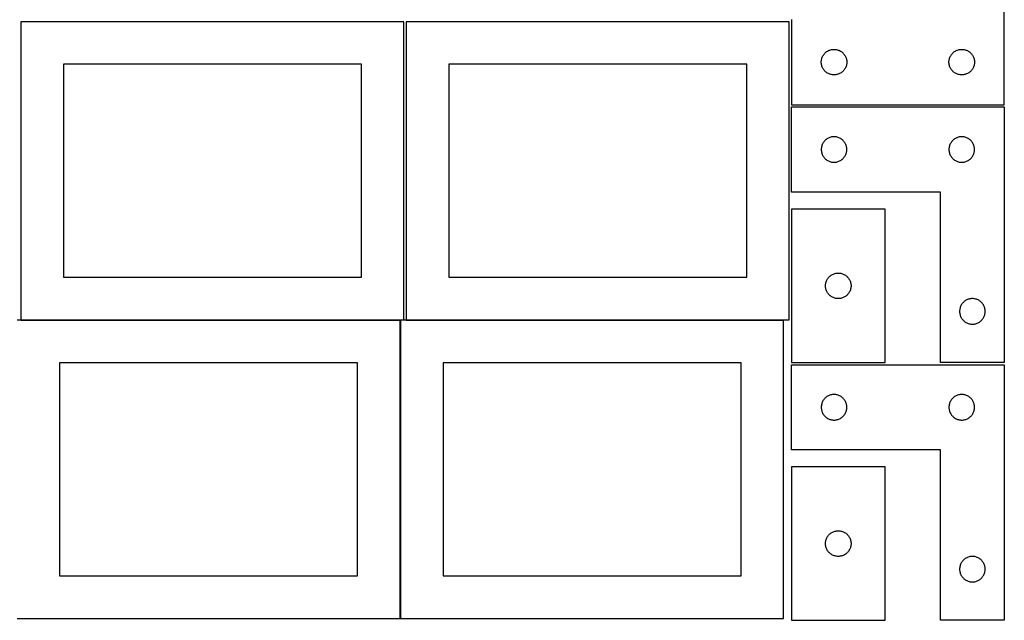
# Model space of a CAD drawing. Header units: millimetres. Extents: x 7 to 1243, y 7 to 2493.
# Tile 2 of 23: x 549 to 1243, y 7 to 429. Entities that reach past the tile are written whole.
import ezdxf

# ---------------------------------------------------------------- set-up
doc = ezdxf.new("R2010")
doc.units = ezdxf.units.MM
doc.layers.add('COMMON', color=5, linetype='CONTINUOUS', true_color=0x0000ff)
doc.layers.add('CUT', color=7, linetype='CONTINUOUS', true_color=0x000000)

msp = doc.modelspace()

# ---------------------------------------------------------------- linework, layer by layer
at = {"layer": 'COMMON'}
for p, q in [((549.562864, 217.941932), (816.920935, 217.941932)), ((817.020935, 217.841932), (817.020935, 7.841932)), ((821.083738, 217.941932), (1087.120936, 217.941932))]:
    msp.add_line(p, q, dxfattribs=at)
at = {"layer": 'CUT'}
for p, q in [((1242.604737, 369.56293), (1242.604737, 549.56293)), ((819.562864, 428.041933), (549.562864, 428.041933)), ((549.562864, 428.041933), (549.562864, 218.041933)), ((819.562864, 218.041933), (819.562864, 428.041933)), ((1091.083738, 428.041933), (821.083738, 428.041933)), ((821.083738, 428.041933), (821.083738, 218.041933)), ((1091.083738, 218.041933), (1091.083738, 428.041933)), ((1092.604737, 429.56293), (1092.604737, 369.56293)), ((1113.911405, 401.892302), (1114.082366, 402.455886)), ((1114.082366, 402.455886), (1114.289821, 403.007081)), ((1114.289821, 403.007081), (1114.532882, 403.543529)), ((1114.532882, 403.543529), (1114.810508, 404.06293)), ((1114.810508, 404.06293), (1115.12151, 404.563063)), ((1115.12151, 404.563063), (1115.464557, 405.041783)), ((1115.464557, 405.041783), (1115.838179, 405.497043)), ((1115.838179, 405.497043), (1116.240776, 405.926891)), ((1116.240776, 405.926891), (1116.670625, 406.329489)), ((1116.670625, 406.329489), (1117.125884, 406.70311)), ((1117.125884, 406.70311), (1117.604605, 407.046157)), ((1117.604605, 407.046157), (1118.104737, 407.357159)), ((1118.104737, 407.357159), (1118.624139, 407.634785)), ((1118.624139, 407.634785), (1119.160586, 407.877846)), ((1119.160586, 407.877846), (1119.711782, 408.085302)), ((1119.711782, 408.085302), (1120.275366, 408.256263)), ((1120.275366, 408.256263), (1120.848924, 408.389998)), ((1120.848924, 408.389998), (1121.430001, 408.485934)), ((1121.430001, 408.485934), (1122.016109, 408.543661)), ((1122.016109, 408.543661), (1122.604737, 408.56293)), ((1122.604737, 408.56293), (1123.193365, 408.543661)), ((1123.193365, 408.543661), (1123.779473, 408.485934)), ((1123.779473, 408.485934), (1124.36055, 408.389998)), ((1124.36055, 408.389998), (1124.934108, 408.256263)), ((1124.934108, 408.256263), (1125.497692, 408.085302)), ((1125.497692, 408.085302), (1126.048888, 407.877846)), ((1126.048888, 407.877846), (1126.585335, 407.634785)), ((1126.585335, 407.634785), (1127.104737, 407.357159)), ((1127.104737, 407.357159), (1127.604869, 407.046157)), ((1127.604869, 407.046157), (1128.08359, 406.70311)), ((1128.08359, 406.70311), (1128.538849, 406.329489)), ((1128.538849, 406.329489), (1128.968698, 405.926891)), ((1128.968698, 405.926891), (1129.371295, 405.497043)), ((1129.371295, 405.497043), (1129.744917, 405.041783)), ((1129.744917, 405.041783), (1130.087963, 404.563063)), ((1130.087963, 404.563063), (1130.398966, 404.06293)), ((1130.398966, 404.06293), (1130.676592, 403.543529)), ((1130.676592, 403.543529), (1130.919653, 403.007081)), ((1130.919653, 403.007081), (1131.127108, 402.455886)), ((1131.127108, 402.455886), (1131.298069, 401.892302)), ((1203.911405, 401.892302), (1204.082366, 402.455886)), ((1204.082366, 402.455886), (1204.289821, 403.007081)), ((1204.289821, 403.007081), (1204.532882, 403.543529)), ((1204.532882, 403.543529), (1204.810508, 404.06293)), ((1204.810508, 404.06293), (1205.12151, 404.563063)), ((1205.12151, 404.563063), (1205.464557, 405.041783)), ((1205.464557, 405.041783), (1205.838179, 405.497043)), ((1205.838179, 405.497043), (1206.240776, 405.926891)), ((1206.240776, 405.926891), (1206.670625, 406.329489)), ((1206.670625, 406.329489), (1207.125884, 406.70311)), ((1207.125884, 406.70311), (1207.604605, 407.046157)), ((1207.604605, 407.046157), (1208.104737, 407.357159)), ((1208.104737, 407.357159), (1208.624139, 407.634785)), ((1208.624139, 407.634785), (1209.160586, 407.877846)), ((1209.160586, 407.877846), (1209.711782, 408.085302)), ((1209.711782, 408.085302), (1210.275366, 408.256263)), ((1210.275366, 408.256263), (1210.848924, 408.389998)), ((1210.848924, 408.389998), (1211.430001, 408.485934)), ((1211.430001, 408.485934), (1212.016109, 408.543661)), ((1212.016109, 408.543661), (1212.604737, 408.56293)), ((1212.604737, 408.56293), (1213.193365, 408.543661)), ((1213.193365, 408.543661), (1213.779473, 408.485934)), ((1213.779473, 408.485934), (1214.36055, 408.389998)), ((1214.36055, 408.389998), (1214.934108, 408.256263)), ((1214.934108, 408.256263), (1215.497692, 408.085302)), ((1215.497692, 408.085302), (1216.048888, 407.877846)), ((1216.048888, 407.877846), (1216.585335, 407.634785)), ((1216.585335, 407.634785), (1217.104737, 407.357159)), ((1217.104737, 407.357159), (1217.604869, 407.046157)), ((1217.604869, 407.046157), (1218.08359, 406.70311)), ((1218.08359, 406.70311), (1218.538849, 406.329489)), ((1218.538849, 406.329489), (1218.968698, 405.926891)), ((1218.968698, 405.926891), (1219.371295, 405.497043)), ((1219.371295, 405.497043), (1219.744917, 405.041783)), ((1219.744917, 405.041783), (1220.087963, 404.563063)), ((1220.087963, 404.563063), (1220.398966, 404.06293)), ((1220.398966, 404.06293), (1220.676592, 403.543529)), ((1220.676592, 403.543529), (1220.919653, 403.007081)), ((1220.919653, 403.007081), (1221.127108, 402.455886)), ((1221.127108, 402.455886), (1221.298069, 401.892302)), ((789.562864, 398.041933), (579.562864, 398.041933)), ((579.562864, 398.041933), (579.562864, 248.041933)), ((789.562864, 248.041933), (789.562864, 398.041933)), ((1061.083738, 398.041933), (851.083738, 398.041933)), ((851.083738, 398.041933), (851.083738, 248.041933)), ((1061.083738, 248.041933), (1061.083738, 398.041933)), ((1113.604737, 399.56293), (1113.624007, 400.151559)), ((1113.624007, 398.974302), (1113.604737, 399.56293)), ((1113.624007, 400.151559), (1113.681733, 400.737666)), ((1113.681733, 398.388195), (1113.624007, 398.974302)), ((1113.681733, 400.737666), (1113.777669, 401.318743)), ((1113.777669, 397.807118), (1113.681733, 398.388195)), ((1113.777669, 401.318743), (1113.911405, 401.892302)), ((1113.911405, 397.233559), (1113.777669, 397.807118)), ((1114.082366, 396.669975), (1113.911405, 397.233559)), ((1114.289821, 396.11878), (1114.082366, 396.669975)), ((1114.532882, 395.582332), (1114.289821, 396.11878)), ((1114.810508, 395.06293), (1114.532882, 395.582332)), ((1130.676592, 395.582332), (1130.398966, 395.06293)), ((1130.919653, 396.11878), (1130.676592, 395.582332)), ((1131.127108, 396.669975), (1130.919653, 396.11878)), ((1131.298069, 397.233559), (1131.127108, 396.669975)), ((1131.298069, 401.892302), (1131.431804, 401.318743)), ((1131.431804, 397.807118), (1131.298069, 397.233559)), ((1131.431804, 401.318743), (1131.527741, 400.737666)), ((1131.527741, 398.388195), (1131.431804, 397.807118)), ((1131.527741, 400.737666), (1131.585467, 400.151559)), ((1131.585467, 398.974302), (1131.527741, 398.388195)), ((1131.585467, 400.151559), (1131.604737, 399.56293)), ((1131.604737, 399.56293), (1131.585467, 398.974302)), ((1203.604737, 399.56293), (1203.624007, 400.151559)), ((1203.624007, 398.974302), (1203.604737, 399.56293)), ((1203.624007, 400.151559), (1203.681733, 400.737666)), ((1203.681733, 398.388195), (1203.624007, 398.974302)), ((1203.681733, 400.737666), (1203.777669, 401.318743)), ((1203.777669, 397.807118), (1203.681733, 398.388195)), ((1203.777669, 401.318743), (1203.911405, 401.892302)), ((1203.911405, 397.233559), (1203.777669, 397.807118)), ((1204.082366, 396.669975), (1203.911405, 397.233559)), ((1204.289821, 396.11878), (1204.082366, 396.669975)), ((1204.532882, 395.582332), (1204.289821, 396.11878)), ((1204.810508, 395.06293), (1204.532882, 395.582332)), ((1220.676592, 395.582332), (1220.398966, 395.06293)), ((1220.919653, 396.11878), (1220.676592, 395.582332)), ((1221.127108, 396.669975), (1220.919653, 396.11878)), ((1221.298069, 397.233559), (1221.127108, 396.669975)), ((1221.298069, 401.892302), (1221.431804, 401.318743)), ((1221.431804, 397.807118), (1221.298069, 397.233559)), ((1221.431804, 401.318743), (1221.527741, 400.737666)), ((1221.527741, 398.388195), (1221.431804, 397.807118)), ((1221.527741, 400.737666), (1221.585467, 400.151559)), ((1221.585467, 398.974302), (1221.527741, 398.388195)), ((1221.585467, 400.151559), (1221.604737, 399.56293)), ((1221.604737, 399.56293), (1221.585467, 398.974302)), ((1115.12151, 394.562798), (1114.810508, 395.06293)), ((1115.464557, 394.084078), (1115.12151, 394.562798)), ((1115.838179, 393.628818), (1115.464557, 394.084078)), ((1116.240776, 393.198969), (1115.838179, 393.628818)), ((1116.670625, 392.796372), (1116.240776, 393.198969)), ((1117.125884, 392.42275), (1116.670625, 392.796372)), ((1117.604605, 392.079704), (1117.125884, 392.42275)), ((1118.104737, 391.768702), (1117.604605, 392.079704)), ((1118.624139, 391.491076), (1118.104737, 391.768702)), ((1119.160586, 391.248015), (1118.624139, 391.491076)), ((1119.711782, 391.040559), (1119.160586, 391.248015)), ((1120.275366, 390.869598), (1119.711782, 391.040559)), ((1120.848924, 390.735863), (1120.275366, 390.869598)), ((1121.430001, 390.639927), (1120.848924, 390.735863)), ((1122.016109, 390.5822), (1121.430001, 390.639927)), ((1122.604737, 390.56293), (1122.016109, 390.5822)), ((1123.193365, 390.5822), (1122.604737, 390.56293)), ((1123.779473, 390.639927), (1123.193365, 390.5822)), ((1124.36055, 390.735863), (1123.779473, 390.639927)), ((1124.934108, 390.869598), (1124.36055, 390.735863)), ((1125.497692, 391.040559), (1124.934108, 390.869598)), ((1126.048888, 391.248015), (1125.497692, 391.040559)), ((1126.585335, 391.491076), (1126.048888, 391.248015)), ((1127.104737, 391.768702), (1126.585335, 391.491076)), ((1127.604869, 392.079704), (1127.104737, 391.768702)), ((1128.08359, 392.42275), (1127.604869, 392.079704)), ((1128.538849, 392.796372), (1128.08359, 392.42275)), ((1128.968698, 393.198969), (1128.538849, 392.796372)), ((1129.371295, 393.628818), (1128.968698, 393.198969)), ((1129.744917, 394.084078), (1129.371295, 393.628818)), ((1130.087963, 394.562798), (1129.744917, 394.084078)), ((1130.398966, 395.06293), (1130.087963, 394.562798)), ((1205.12151, 394.562798), (1204.810508, 395.06293)), ((1205.464557, 394.084078), (1205.12151, 394.562798)), ((1205.838179, 393.628818), (1205.464557, 394.084078)), ((1206.240776, 393.198969), (1205.838179, 393.628818)), ((1206.670625, 392.796372), (1206.240776, 393.198969)), ((1207.125884, 392.42275), (1206.670625, 392.796372)), ((1207.604605, 392.079704), (1207.125884, 392.42275)), ((1208.104737, 391.768702), (1207.604605, 392.079704)), ((1208.624139, 391.491076), (1208.104737, 391.768702)), ((1209.160586, 391.248015), (1208.624139, 391.491076)), ((1209.711782, 391.040559), (1209.160586, 391.248015)), ((1210.275366, 390.869598), (1209.711782, 391.040559)), ((1210.848924, 390.735863), (1210.275366, 390.869598)), ((1211.430001, 390.639927), (1210.848924, 390.735863)), ((1212.016109, 390.5822), (1211.430001, 390.639927)), ((1212.604737, 390.56293), (1212.016109, 390.5822)), ((1213.193365, 390.5822), (1212.604737, 390.56293)), ((1213.779473, 390.639927), (1213.193365, 390.5822)), ((1214.36055, 390.735863), (1213.779473, 390.639927)), ((1214.934108, 390.869598), (1214.36055, 390.735863)), ((1215.497692, 391.040559), (1214.934108, 390.869598)), ((1216.048888, 391.248015), (1215.497692, 391.040559)), ((1216.585335, 391.491076), (1216.048888, 391.248015)), ((1217.104737, 391.768702), (1216.585335, 391.491076)), ((1217.604869, 392.079704), (1217.104737, 391.768702)), ((1218.08359, 392.42275), (1217.604869, 392.079704)), ((1218.538849, 392.796372), (1218.08359, 392.42275)), ((1218.968698, 393.198969), (1218.538849, 392.796372)), ((1219.371295, 393.628818), (1218.968698, 393.198969)), ((1219.744917, 394.084078), (1219.371295, 393.628818)), ((1220.087963, 394.562798), (1219.744917, 394.084078)), ((1220.398966, 395.06293), (1220.087963, 394.562798)), ((1092.604731, 308.041939), (1092.604731, 368.041939)), ((1092.604731, 368.041939), (1242.604731, 368.041939)), ((1092.604737, 369.56293), (1242.604737, 369.56293)), ((1242.604731, 368.041939), (1242.604731, 188.041939)), ((1121.429996, 346.964943), (1120.848918, 346.869007)), ((1122.016103, 347.022669), (1121.429996, 346.964943)), ((1122.604731, 347.041939), (1122.016103, 347.022669)), ((1123.19336, 347.022669), (1122.604731, 347.041939)), ((1123.779467, 346.964943), (1123.19336, 347.022669)), ((1124.360544, 346.869007), (1123.779467, 346.964943)), ((1211.429996, 346.964943), (1210.848918, 346.869007)), ((1212.016103, 347.022669), (1211.429996, 346.964943)), ((1212.604731, 347.041939), (1212.016103, 347.022669)), ((1213.19336, 347.022669), (1212.604731, 347.041939)), ((1213.779467, 346.964943), (1213.19336, 347.022669)), ((1214.360544, 346.869007), (1213.779467, 346.964943)), ((1113.911399, 340.371311), (1113.777664, 339.797752)), ((1114.08236, 340.934894), (1113.911399, 340.371311)), ((1114.289816, 341.48609), (1114.08236, 340.934894)), ((1114.532877, 342.022537), (1114.289816, 341.48609)), ((1114.810503, 342.541939), (1114.532877, 342.022537)), ((1115.121505, 343.042071), (1114.810503, 342.541939)), ((1115.464551, 343.520792), (1115.121505, 343.042071)), ((1115.838173, 343.976052), (1115.464551, 343.520792)), ((1116.24077, 344.4059), (1115.838173, 343.976052)), ((1116.670619, 344.808497), (1116.24077, 344.4059)), ((1117.125879, 345.182119), (1116.670619, 344.808497)), ((1117.604599, 345.525166), (1117.125879, 345.182119)), ((1118.104731, 345.836168), (1117.604599, 345.525166)), ((1118.624133, 346.113794), (1118.104731, 345.836168)), ((1119.16058, 346.356855), (1118.624133, 346.113794)), ((1119.711776, 346.56431), (1119.16058, 346.356855)), ((1120.27536, 346.735272), (1119.711776, 346.56431)), ((1120.848918, 346.869007), (1120.27536, 346.735272)), ((1124.934103, 346.735272), (1124.360544, 346.869007)), ((1125.497687, 346.56431), (1124.934103, 346.735272)), ((1126.048882, 346.356855), (1125.497687, 346.56431)), ((1126.58533, 346.113794), (1126.048882, 346.356855)), ((1127.104731, 345.836168), (1126.58533, 346.113794)), ((1127.604863, 345.525166), (1127.104731, 345.836168)), ((1128.083584, 345.182119), (1127.604863, 345.525166)), ((1128.538844, 344.808497), (1128.083584, 345.182119)), ((1128.968692, 344.4059), (1128.538844, 344.808497)), ((1129.37129, 343.976052), (1128.968692, 344.4059)), ((1129.744911, 343.520792), (1129.37129, 343.976052)), ((1130.087958, 343.042071), (1129.744911, 343.520792)), ((1130.39896, 342.541939), (1130.087958, 343.042071)), ((1130.676586, 342.022537), (1130.39896, 342.541939)), ((1130.919647, 341.48609), (1130.676586, 342.022537)), ((1131.127103, 340.934894), (1130.919647, 341.48609)), ((1131.298064, 340.371311), (1131.127103, 340.934894)), ((1131.431799, 339.797752), (1131.298064, 340.371311)), ((1203.911399, 340.371311), (1203.777664, 339.797752)), ((1204.08236, 340.934894), (1203.911399, 340.371311)), ((1204.289816, 341.48609), (1204.08236, 340.934894)), ((1204.532877, 342.022537), (1204.289816, 341.48609)), ((1204.810503, 342.541939), (1204.532877, 342.022537)), ((1205.121505, 343.042071), (1204.810503, 342.541939)), ((1205.464551, 343.520792), (1205.121505, 343.042071)), ((1205.838173, 343.976052), (1205.464551, 343.520792)), ((1206.24077, 344.4059), (1205.838173, 343.976052)), ((1206.670619, 344.808497), (1206.24077, 344.4059)), ((1207.125879, 345.182119), (1206.670619, 344.808497)), ((1207.604599, 345.525166), (1207.125879, 345.182119)), ((1208.104731, 345.836168), (1207.604599, 345.525166)), ((1208.624133, 346.113794), (1208.104731, 345.836168)), ((1209.16058, 346.356855), (1208.624133, 346.113794)), ((1209.711776, 346.56431), (1209.16058, 346.356855)), ((1210.27536, 346.735272), (1209.711776, 346.56431)), ((1210.848918, 346.869007), (1210.27536, 346.735272)), ((1214.934103, 346.735272), (1214.360544, 346.869007)), ((1215.497687, 346.56431), (1214.934103, 346.735272)), ((1216.048882, 346.356855), (1215.497687, 346.56431)), ((1216.58533, 346.113794), (1216.048882, 346.356855)), ((1217.104731, 345.836168), (1216.58533, 346.113794)), ((1217.604863, 345.525166), (1217.104731, 345.836168)), ((1218.083584, 345.182119), (1217.604863, 345.525166)), ((1218.538844, 344.808497), (1218.083584, 345.182119)), ((1218.968692, 344.4059), (1218.538844, 344.808497)), ((1219.37129, 343.976052), (1218.968692, 344.4059)), ((1219.744911, 343.520792), (1219.37129, 343.976052)), ((1220.087958, 343.042071), (1219.744911, 343.520792)), ((1220.39896, 342.541939), (1220.087958, 343.042071)), ((1220.676586, 342.022537), (1220.39896, 342.541939)), ((1220.919647, 341.48609), (1220.676586, 342.022537)), ((1221.127103, 340.934894), (1220.919647, 341.48609)), ((1221.298064, 340.371311), (1221.127103, 340.934894)), ((1221.431799, 339.797752), (1221.298064, 340.371311)), ((1113.624001, 338.630567), (1113.604731, 338.041939)), ((1113.604731, 338.041939), (1113.624001, 337.453311)), ((1113.681728, 339.216675), (1113.624001, 338.630567)), ((1113.624001, 337.453311), (1113.681728, 336.867203)), ((1113.777664, 339.797752), (1113.681728, 339.216675)), ((1113.681728, 336.867203), (1113.777664, 336.286126)), ((1113.777664, 336.286126), (1113.911399, 335.712568)), ((1113.911399, 335.712568), (1114.08236, 335.148984)), ((1114.08236, 335.148984), (1114.289816, 334.597788)), ((1114.289816, 334.597788), (1114.532877, 334.061341)), ((1114.532877, 334.061341), (1114.810503, 333.541939)), ((1114.810503, 333.541939), (1115.121505, 333.041807)), ((1115.121505, 333.041807), (1115.464551, 332.563086)), ((1129.744911, 332.563086), (1130.087958, 333.041807)), ((1130.087958, 333.041807), (1130.39896, 333.541939)), ((1130.39896, 333.541939), (1130.676586, 334.061341)), ((1130.676586, 334.061341), (1130.919647, 334.597788)), ((1130.919647, 334.597788), (1131.127103, 335.148984)), ((1131.127103, 335.148984), (1131.298064, 335.712568)), ((1131.298064, 335.712568), (1131.431799, 336.286126)), ((1131.527735, 339.216675), (1131.431799, 339.797752)), ((1131.431799, 336.286126), (1131.527735, 336.867203)), ((1131.585462, 338.630567), (1131.527735, 339.216675)), ((1131.527735, 336.867203), (1131.585462, 337.453311)), ((1131.604731, 338.041939), (1131.585462, 338.630567)), ((1131.585462, 337.453311), (1131.604731, 338.041939)), ((1203.624001, 338.630567), (1203.604731, 338.041939)), ((1203.604731, 338.041939), (1203.624001, 337.453311)), ((1203.681728, 339.216675), (1203.624001, 338.630567)), ((1203.624001, 337.453311), (1203.681728, 336.867203)), ((1203.777664, 339.797752), (1203.681728, 339.216675)), ((1203.681728, 336.867203), (1203.777664, 336.286126)), ((1203.777664, 336.286126), (1203.911399, 335.712568)), ((1203.911399, 335.712568), (1204.08236, 335.148984)), ((1204.08236, 335.148984), (1204.289816, 334.597788)), ((1204.289816, 334.597788), (1204.532877, 334.061341)), ((1204.532877, 334.061341), (1204.810503, 333.541939)), ((1204.810503, 333.541939), (1205.121505, 333.041807)), ((1205.121505, 333.041807), (1205.464551, 332.563086)), ((1219.744911, 332.563086), (1220.087958, 333.041807)), ((1220.087958, 333.041807), (1220.39896, 333.541939)), ((1220.39896, 333.541939), (1220.676586, 334.061341)), ((1220.676586, 334.061341), (1220.919647, 334.597788)), ((1220.919647, 334.597788), (1221.127103, 335.148984)), ((1221.127103, 335.148984), (1221.298064, 335.712568)), ((1221.298064, 335.712568), (1221.431799, 336.286126)), ((1221.527735, 339.216675), (1221.431799, 339.797752)), ((1221.431799, 336.286126), (1221.527735, 336.867203)), ((1221.585462, 338.630567), (1221.527735, 339.216675)), ((1221.527735, 336.867203), (1221.585462, 337.453311)), ((1221.604731, 338.041939), (1221.585462, 338.630567)), ((1221.585462, 337.453311), (1221.604731, 338.041939)), ((1115.464551, 332.563086), (1115.838173, 332.107827)), ((1115.838173, 332.107827), (1116.24077, 331.677978)), ((1116.24077, 331.677978), (1116.670619, 331.275381)), ((1116.670619, 331.275381), (1117.125879, 330.901759)), ((1117.125879, 330.901759), (1117.604599, 330.558713)), ((1117.604599, 330.558713), (1118.104731, 330.247711)), ((1118.104731, 330.247711), (1118.624133, 329.970084)), ((1118.624133, 329.970084), (1119.16058, 329.727023)), ((1119.16058, 329.727023), (1119.711776, 329.519568)), ((1119.711776, 329.519568), (1120.27536, 329.348607)), ((1120.27536, 329.348607), (1120.848918, 329.214872)), ((1120.848918, 329.214872), (1121.429996, 329.118935)), ((1121.429996, 329.118935), (1122.016103, 329.061209)), ((1122.016103, 329.061209), (1122.604731, 329.041939)), ((1122.604731, 329.041939), (1123.19336, 329.061209)), ((1123.19336, 329.061209), (1123.779467, 329.118935)), ((1123.779467, 329.118935), (1124.360544, 329.214872)), ((1124.360544, 329.214872), (1124.934103, 329.348607)), ((1124.934103, 329.348607), (1125.497687, 329.519568)), ((1125.497687, 329.519568), (1126.048882, 329.727023)), ((1126.048882, 329.727023), (1126.58533, 329.970084)), ((1126.58533, 329.970084), (1127.104731, 330.247711)), ((1127.104731, 330.247711), (1127.604863, 330.558713)), ((1127.604863, 330.558713), (1128.083584, 330.901759)), ((1128.083584, 330.901759), (1128.538844, 331.275381)), ((1128.538844, 331.275381), (1128.968692, 331.677978)), ((1128.968692, 331.677978), (1129.37129, 332.107827)), ((1129.37129, 332.107827), (1129.744911, 332.563086)), ((1205.464551, 332.563086), (1205.838173, 332.107827)), ((1205.838173, 332.107827), (1206.24077, 331.677978)), ((1206.24077, 331.677978), (1206.670619, 331.275381)), ((1206.670619, 331.275381), (1207.125879, 330.901759)), ((1207.125879, 330.901759), (1207.604599, 330.558713)), ((1207.604599, 330.558713), (1208.104731, 330.247711)), ((1208.104731, 330.247711), (1208.624133, 329.970084)), ((1208.624133, 329.970084), (1209.16058, 329.727023)), ((1209.16058, 329.727023), (1209.711776, 329.519568)), ((1209.711776, 329.519568), (1210.27536, 329.348607)), ((1210.27536, 329.348607), (1210.848918, 329.214872)), ((1210.848918, 329.214872), (1211.429996, 329.118935)), ((1211.429996, 329.118935), (1212.016103, 329.061209)), ((1212.016103, 329.061209), (1212.604731, 329.041939)), ((1212.604731, 329.041939), (1213.19336, 329.061209)), ((1213.19336, 329.061209), (1213.779467, 329.118935)), ((1213.779467, 329.118935), (1214.360544, 329.214872)), ((1214.360544, 329.214872), (1214.934103, 329.348607)), ((1214.934103, 329.348607), (1215.497687, 329.519568)), ((1215.497687, 329.519568), (1216.048882, 329.727023)), ((1216.048882, 329.727023), (1216.58533, 329.970084)), ((1216.58533, 329.970084), (1217.104731, 330.247711)), ((1217.104731, 330.247711), (1217.604863, 330.558713)), ((1217.604863, 330.558713), (1218.083584, 330.901759)), ((1218.083584, 330.901759), (1218.538844, 331.275381)), ((1218.538844, 331.275381), (1218.968692, 331.677978)), ((1218.968692, 331.677978), (1219.37129, 332.107827)), ((1219.37129, 332.107827), (1219.744911, 332.563086)), ((1197.604731, 308.041939), (1092.604731, 308.041939)), ((1197.604731, 188.041939), (1197.604731, 308.041939)), ((1158.604733, 296.041934), (1092.604733, 296.041934)), ((1092.604733, 296.041934), (1092.604733, 188.041934)), ((1158.604733, 188.041934), (1158.604733, 296.041934)), ((1120.604601, 249.525161), (1121.104733, 249.836163)), ((1121.104733, 249.836163), (1121.624135, 250.113789)), ((1121.624135, 250.113789), (1122.160582, 250.35685)), ((1122.160582, 250.35685), (1122.711778, 250.564305)), ((1122.711778, 250.564305), (1123.275362, 250.735267)), ((1123.275362, 250.735267), (1123.84892, 250.869002)), ((1123.84892, 250.869002), (1124.429997, 250.964938)), ((1124.429997, 250.964938), (1125.016105, 251.022665)), ((1125.016105, 251.022665), (1125.604733, 251.041934)), ((1125.604733, 251.041934), (1126.193361, 251.022665)), ((1126.193361, 251.022665), (1126.779469, 250.964938)), ((1126.779469, 250.964938), (1127.360546, 250.869002)), ((1127.360546, 250.869002), (1127.934105, 250.735267)), ((1127.934105, 250.735267), (1128.497688, 250.564305)), ((1128.497688, 250.564305), (1129.048884, 250.35685)), ((1129.048884, 250.35685), (1129.585331, 250.113789)), ((1129.585331, 250.113789), (1130.104733, 249.836163)), ((1130.104733, 249.836163), (1130.604865, 249.525161)), ((579.562864, 248.041933), (789.562864, 248.041933)), ((851.083738, 248.041933), (1061.083738, 248.041933)), ((1116.624003, 242.630562), (1116.681729, 243.21667)), ((1116.681729, 243.21667), (1116.777666, 243.797747)), ((1116.777666, 243.797747), (1116.911401, 244.371306)), ((1116.911401, 244.371306), (1117.082362, 244.93489)), ((1117.082362, 244.93489), (1117.289817, 245.486085)), ((1117.289817, 245.486085), (1117.532878, 246.022533)), ((1117.532878, 246.022533), (1117.810505, 246.541934)), ((1117.810505, 246.541934), (1118.121507, 247.042066)), ((1118.121507, 247.042066), (1118.464553, 247.520787)), ((1118.464553, 247.520787), (1118.838175, 247.976047)), ((1118.838175, 247.976047), (1119.240772, 248.405895)), ((1119.240772, 248.405895), (1119.670621, 248.808493)), ((1119.670621, 248.808493), (1120.12588, 249.182114)), ((1120.12588, 249.182114), (1120.604601, 249.525161)), ((1130.604865, 249.525161), (1131.083586, 249.182114)), ((1131.083586, 249.182114), (1131.538845, 248.808493)), ((1131.538845, 248.808493), (1131.968694, 248.405895)), ((1131.968694, 248.405895), (1132.371291, 247.976047)), ((1132.371291, 247.976047), (1132.744913, 247.520787)), ((1132.744913, 247.520787), (1133.08796, 247.042066)), ((1133.08796, 247.042066), (1133.398962, 246.541934)), ((1133.398962, 246.541934), (1133.676588, 246.022533)), ((1133.676588, 246.022533), (1133.919649, 245.486085)), ((1133.919649, 245.486085), (1134.127104, 244.93489)), ((1134.127104, 244.93489), (1134.298066, 244.371306)), ((1134.298066, 244.371306), (1134.431801, 243.797747)), ((1134.431801, 243.797747), (1134.527737, 243.21667)), ((1134.527737, 243.21667), (1134.585463, 242.630562)), ((1116.604733, 242.041934), (1116.624003, 242.630562)), ((1116.624003, 241.453306), (1116.604733, 242.041934)), ((1116.681729, 240.867199), (1116.624003, 241.453306)), ((1116.777666, 240.286121), (1116.681729, 240.867199)), ((1116.911401, 239.712563), (1116.777666, 240.286121)), ((1117.082362, 239.148979), (1116.911401, 239.712563)), ((1117.289817, 238.597783), (1117.082362, 239.148979)), ((1117.532878, 238.061336), (1117.289817, 238.597783)), ((1117.810505, 237.541934), (1117.532878, 238.061336)), ((1118.121507, 237.041802), (1117.810505, 237.541934)), ((1118.464553, 236.563081), (1118.121507, 237.041802)), ((1118.838175, 236.107822), (1118.464553, 236.563081)), ((1119.240772, 235.677973), (1118.838175, 236.107822)), ((1132.371291, 236.107822), (1131.968694, 235.677973)), ((1132.744913, 236.563081), (1132.371291, 236.107822)), ((1133.08796, 237.041802), (1132.744913, 236.563081)), ((1133.398962, 237.541934), (1133.08796, 237.041802)), ((1133.676588, 238.061336), (1133.398962, 237.541934)), ((1133.919649, 238.597783), (1133.676588, 238.061336)), ((1134.127104, 239.148979), (1133.919649, 238.597783)), ((1134.298066, 239.712563), (1134.127104, 239.148979)), ((1134.431801, 240.286121), (1134.298066, 239.712563)), ((1134.527737, 240.867199), (1134.431801, 240.286121)), ((1134.585463, 241.453306), (1134.527737, 240.867199)), ((1134.585463, 242.630562), (1134.604733, 242.041934)), ((1134.604733, 242.041934), (1134.585463, 241.453306)), ((1119.670621, 235.275376), (1119.240772, 235.677973)), ((1120.12588, 234.901754), (1119.670621, 235.275376)), ((1120.604601, 234.558708), (1120.12588, 234.901754)), ((1121.104733, 234.247706), (1120.604601, 234.558708)), ((1121.624135, 233.97008), (1121.104733, 234.247706)), ((1122.160582, 233.727019), (1121.624135, 233.97008)), ((1122.711778, 233.519563), (1122.160582, 233.727019)), ((1123.275362, 233.348602), (1122.711778, 233.519563)), ((1123.84892, 233.214867), (1123.275362, 233.348602)), ((1124.429997, 233.118931), (1123.84892, 233.214867)), ((1125.016105, 233.061204), (1124.429997, 233.118931)), ((1125.604733, 233.041934), (1125.016105, 233.061204)), ((1126.193361, 233.061204), (1125.604733, 233.041934)), ((1126.779469, 233.118931), (1126.193361, 233.061204)), ((1127.360546, 233.214867), (1126.779469, 233.118931)), ((1127.934105, 233.348602), (1127.360546, 233.214867)), ((1128.497688, 233.519563), (1127.934105, 233.348602)), ((1129.048884, 233.727019), (1128.497688, 233.519563)), ((1129.585331, 233.97008), (1129.048884, 233.727019)), ((1130.104733, 234.247706), (1129.585331, 233.97008)), ((1130.604865, 234.558708), (1130.104733, 234.247706)), ((1131.083586, 234.901754), (1130.604865, 234.558708)), ((1131.538845, 235.275376), (1131.083586, 234.901754)), ((1131.968694, 235.677973), (1131.538845, 235.275376)), ((1212.621505, 229.042071), (1212.310503, 228.541939)), ((1212.964551, 229.520792), (1212.621505, 229.042071)), ((1213.338173, 229.976052), (1212.964551, 229.520792)), ((1213.74077, 230.4059), (1213.338173, 229.976052)), ((1214.170619, 230.808497), (1213.74077, 230.4059)), ((1214.625879, 231.182119), (1214.170619, 230.808497)), ((1215.104599, 231.525166), (1214.625879, 231.182119)), ((1215.604731, 231.836168), (1215.104599, 231.525166)), ((1216.124133, 232.113794), (1215.604731, 231.836168)), ((1216.66058, 232.356855), (1216.124133, 232.113794)), ((1217.211776, 232.56431), (1216.66058, 232.356855)), ((1217.77536, 232.735272), (1217.211776, 232.56431)), ((1218.348918, 232.869007), (1217.77536, 232.735272)), ((1218.929996, 232.964943), (1218.348918, 232.869007)), ((1219.516103, 233.022669), (1218.929996, 232.964943)), ((1220.104731, 233.041939), (1219.516103, 233.022669)), ((1220.69336, 233.022669), (1220.104731, 233.041939)), ((1221.279467, 232.964943), (1220.69336, 233.022669)), ((1221.860544, 232.869007), (1221.279467, 232.964943)), ((1222.434103, 232.735272), (1221.860544, 232.869007)), ((1222.997687, 232.56431), (1222.434103, 232.735272)), ((1223.548882, 232.356855), (1222.997687, 232.56431)), ((1224.08533, 232.113794), (1223.548882, 232.356855)), ((1224.604731, 231.836168), (1224.08533, 232.113794)), ((1225.104863, 231.525166), (1224.604731, 231.836168)), ((1225.583584, 231.182119), (1225.104863, 231.525166)), ((1226.038844, 230.808497), (1225.583584, 231.182119)), ((1226.468692, 230.4059), (1226.038844, 230.808497)), ((1226.87129, 229.976052), (1226.468692, 230.4059)), ((1227.244911, 229.520792), (1226.87129, 229.976052)), ((1227.587958, 229.042071), (1227.244911, 229.520792)), ((1227.89896, 228.541939), (1227.587958, 229.042071)), ((1211.124001, 224.630567), (1211.104731, 224.041939)), ((1211.104731, 224.041939), (1211.124001, 223.453311)), ((1211.181728, 225.216675), (1211.124001, 224.630567)), ((1211.124001, 223.453311), (1211.181728, 222.867203)), ((1211.277664, 225.797752), (1211.181728, 225.216675)), ((1211.181728, 222.867203), (1211.277664, 222.286126)), ((1211.411399, 226.371311), (1211.277664, 225.797752)), ((1211.277664, 222.286126), (1211.411399, 221.712568)), ((1211.58236, 226.934894), (1211.411399, 226.371311)), ((1211.789816, 227.48609), (1211.58236, 226.934894)), ((1212.032877, 228.022537), (1211.789816, 227.48609)), ((1212.310503, 228.541939), (1212.032877, 228.022537)), ((1228.176586, 228.022537), (1227.89896, 228.541939)), ((1228.419647, 227.48609), (1228.176586, 228.022537)), ((1228.627103, 226.934894), (1228.419647, 227.48609)), ((1228.798064, 226.371311), (1228.627103, 226.934894)), ((1228.931799, 225.797752), (1228.798064, 226.371311)), ((1228.798064, 221.712568), (1228.931799, 222.286126)), ((1229.027735, 225.216675), (1228.931799, 225.797752)), ((1228.931799, 222.286126), (1229.027735, 222.867203)), ((1229.085462, 224.630567), (1229.027735, 225.216675)), ((1229.027735, 222.867203), (1229.085462, 223.453311)), ((1229.104731, 224.041939), (1229.085462, 224.630567)), ((1229.085462, 223.453311), (1229.104731, 224.041939)), ((816.920935, 217.841932), (546.920935, 217.841932)), ((549.562864, 218.041933), (819.562864, 218.041933)), ((816.920935, 7.841932), (816.920935, 217.841932)), ((1087.120936, 217.841932), (817.120936, 217.841932)), ((817.120936, 217.841932), (817.120936, 7.841932)), ((821.083738, 218.041933), (1091.083738, 218.041933)), ((1087.120936, 7.841932), (1087.120936, 217.841932)), ((1211.411399, 221.712568), (1211.58236, 221.148984)), ((1211.58236, 221.148984), (1211.789816, 220.597788)), ((1211.789816, 220.597788), (1212.032877, 220.061341)), ((1212.032877, 220.061341), (1212.310503, 219.541939)), ((1212.310503, 219.541939), (1212.621505, 219.041807)), ((1212.621505, 219.041807), (1212.964551, 218.563086)), ((1212.964551, 218.563086), (1213.338173, 218.107827)), ((1213.338173, 218.107827), (1213.74077, 217.677978)), ((1213.74077, 217.677978), (1214.170619, 217.275381)), ((1214.170619, 217.275381), (1214.625879, 216.901759)), ((1214.625879, 216.901759), (1215.104599, 216.558713)), ((1215.104599, 216.558713), (1215.604731, 216.247711)), ((1215.604731, 216.247711), (1216.124133, 215.970084)), ((1216.124133, 215.970084), (1216.66058, 215.727023)), ((1216.66058, 215.727023), (1217.211776, 215.519568)), ((1217.211776, 215.519568), (1217.77536, 215.348607)), ((1217.77536, 215.348607), (1218.348918, 215.214872)), ((1218.348918, 215.214872), (1218.929996, 215.118935)), ((1218.929996, 215.118935), (1219.516103, 215.061209)), ((1220.69336, 215.061209), (1221.279467, 215.118935)), ((1221.279467, 215.118935), (1221.860544, 215.214872)), ((1221.860544, 215.214872), (1222.434103, 215.348607)), ((1222.434103, 215.348607), (1222.997687, 215.519568)), ((1222.997687, 215.519568), (1223.548882, 215.727023)), ((1223.548882, 215.727023), (1224.08533, 215.970084)), ((1224.08533, 215.970084), (1224.604731, 216.247711)), ((1224.604731, 216.247711), (1225.104863, 216.558713)), ((1225.104863, 216.558713), (1225.583584, 216.901759)), ((1225.583584, 216.901759), (1226.038844, 217.275381)), ((1226.038844, 217.275381), (1226.468692, 217.677978)), ((1226.468692, 217.677978), (1226.87129, 218.107827)), ((1226.87129, 218.107827), (1227.244911, 218.563086)), ((1227.244911, 218.563086), (1227.587958, 219.041807)), ((1227.587958, 219.041807), (1227.89896, 219.541939)), ((1227.89896, 219.541939), (1228.176586, 220.061341)), ((1228.176586, 220.061341), (1228.419647, 220.597788)), ((1228.419647, 220.597788), (1228.627103, 221.148984)), ((1228.627103, 221.148984), (1228.798064, 221.712568)), ((1219.516103, 215.061209), (1220.104731, 215.041939)), ((1220.104731, 215.041939), (1220.69336, 215.061209)), ((786.920935, 187.841932), (576.920935, 187.841932)), ((576.920935, 187.841932), (576.920935, 37.841932)), ((786.920935, 37.841932), (786.920935, 187.841932)), ((1057.120936, 187.841932), (847.120936, 187.841932)), ((847.120936, 187.841932), (847.120936, 37.841932)), ((1057.120936, 37.841932), (1057.120936, 187.841932)), ((1092.604733, 188.041934), (1158.604733, 188.041934)), ((1242.604731, 188.041939), (1197.604731, 188.041939)), ((1092.604731, 126.520974), (1092.604731, 186.520974)), ((1092.604731, 186.520974), (1242.604731, 186.520974)), ((1242.604731, 186.520974), (1242.604731, 6.520974)), ((1114.289816, 159.965124), (1114.08236, 159.413929)), ((1114.532877, 160.501572), (1114.289816, 159.965124)), ((1114.810503, 161.020974), (1114.532877, 160.501572)), ((1115.121505, 161.521106), (1114.810503, 161.020974)), ((1115.464551, 161.999826), (1115.121505, 161.521106)), ((1115.838173, 162.455086), (1115.464551, 161.999826)), ((1116.24077, 162.884935), (1115.838173, 162.455086)), ((1116.670619, 163.287532), (1116.24077, 162.884935)), ((1117.125879, 163.661154), (1116.670619, 163.287532)), ((1117.604599, 164.0042), (1117.125879, 163.661154)), ((1118.104731, 164.315202), (1117.604599, 164.0042)), ((1118.624133, 164.592828), (1118.104731, 164.315202)), ((1119.16058, 164.835889), (1118.624133, 164.592828)), ((1119.711776, 165.043345), (1119.16058, 164.835889)), ((1120.27536, 165.214306), (1119.711776, 165.043345)), ((1120.848918, 165.348041), (1120.27536, 165.214306)), ((1121.429996, 165.443977), (1120.848918, 165.348041)), ((1122.016103, 165.501704), (1121.429996, 165.443977)), ((1122.604731, 165.520974), (1122.016103, 165.501704)), ((1123.19336, 165.501704), (1122.604731, 165.520974)), ((1123.779467, 165.443977), (1123.19336, 165.501704)), ((1124.360544, 165.348041), (1123.779467, 165.443977)), ((1124.934103, 165.214306), (1124.360544, 165.348041)), ((1125.497687, 165.043345), (1124.934103, 165.214306)), ((1126.048882, 164.835889), (1125.497687, 165.043345)), ((1126.58533, 164.592828), (1126.048882, 164.835889)), ((1127.104731, 164.315202), (1126.58533, 164.592828)), ((1127.604863, 164.0042), (1127.104731, 164.315202)), ((1128.083584, 163.661154), (1127.604863, 164.0042)), ((1128.538844, 163.287532), (1128.083584, 163.661154)), ((1128.968692, 162.884935), (1128.538844, 163.287532)), ((1129.37129, 162.455086), (1128.968692, 162.884935)), ((1129.744911, 161.999826), (1129.37129, 162.455086)), ((1130.087958, 161.521106), (1129.744911, 161.999826)), ((1130.39896, 161.020974), (1130.087958, 161.521106)), ((1130.676586, 160.501572), (1130.39896, 161.020974)), ((1130.919647, 159.965124), (1130.676586, 160.501572)), ((1131.127103, 159.413929), (1130.919647, 159.965124)), ((1204.289816, 159.965124), (1204.08236, 159.413929)), ((1204.532877, 160.501572), (1204.289816, 159.965124)), ((1204.810503, 161.020974), (1204.532877, 160.501572)), ((1205.121505, 161.521106), (1204.810503, 161.020974)), ((1205.464551, 161.999826), (1205.121505, 161.521106)), ((1205.838173, 162.455086), (1205.464551, 161.999826)), ((1206.24077, 162.884935), (1205.838173, 162.455086)), ((1206.670619, 163.287532), (1206.24077, 162.884935)), ((1207.125879, 163.661154), (1206.670619, 163.287532)), ((1207.604599, 164.0042), (1207.125879, 163.661154)), ((1208.104731, 164.315202), (1207.604599, 164.0042)), ((1208.624133, 164.592828), (1208.104731, 164.315202)), ((1209.16058, 164.835889), (1208.624133, 164.592828)), ((1209.711776, 165.043345), (1209.16058, 164.835889)), ((1210.27536, 165.214306), (1209.711776, 165.043345)), ((1210.848918, 165.348041), (1210.27536, 165.214306)), ((1211.429996, 165.443977), (1210.848918, 165.348041)), ((1212.016103, 165.501704), (1211.429996, 165.443977)), ((1212.604731, 165.520974), (1212.016103, 165.501704)), ((1213.19336, 165.501704), (1212.604731, 165.520974)), ((1213.779467, 165.443977), (1213.19336, 165.501704)), ((1214.360544, 165.348041), (1213.779467, 165.443977)), ((1214.934103, 165.214306), (1214.360544, 165.348041)), ((1215.497687, 165.043345), (1214.934103, 165.214306)), ((1216.048882, 164.835889), (1215.497687, 165.043345)), ((1216.58533, 164.592828), (1216.048882, 164.835889)), ((1217.104731, 164.315202), (1216.58533, 164.592828)), ((1217.604863, 164.0042), (1217.104731, 164.315202)), ((1218.083584, 163.661154), (1217.604863, 164.0042)), ((1218.538844, 163.287532), (1218.083584, 163.661154)), ((1218.968692, 162.884935), (1218.538844, 163.287532)), ((1219.37129, 162.455086), (1218.968692, 162.884935)), ((1219.744911, 161.999826), (1219.37129, 162.455086)), ((1220.087958, 161.521106), (1219.744911, 161.999826)), ((1220.39896, 161.020974), (1220.087958, 161.521106)), ((1220.676586, 160.501572), (1220.39896, 161.020974)), ((1220.919647, 159.965124), (1220.676586, 160.501572)), ((1221.127103, 159.413929), (1220.919647, 159.965124)), ((1113.624001, 157.109602), (1113.604731, 156.520974)), ((1113.604731, 156.520974), (1113.624001, 155.932345)), ((1113.681728, 157.695709), (1113.624001, 157.109602)), ((1113.624001, 155.932345), (1113.681728, 155.346238)), ((1113.777664, 158.276786), (1113.681728, 157.695709)), ((1113.681728, 155.346238), (1113.777664, 154.765161)), ((1113.911399, 158.850345), (1113.777664, 158.276786)), ((1113.777664, 154.765161), (1113.911399, 154.191602)), ((1114.08236, 159.413929), (1113.911399, 158.850345)), ((1113.911399, 154.191602), (1114.08236, 153.628018)), ((1114.08236, 153.628018), (1114.289816, 153.076823)), ((1114.289816, 153.076823), (1114.532877, 152.540375)), ((1130.676586, 152.540375), (1130.919647, 153.076823)), ((1130.919647, 153.076823), (1131.127103, 153.628018)), ((1131.298064, 158.850345), (1131.127103, 159.413929)), ((1131.127103, 153.628018), (1131.298064, 154.191602)), ((1131.431799, 158.276786), (1131.298064, 158.850345)), ((1131.298064, 154.191602), (1131.431799, 154.765161)), ((1131.527735, 157.695709), (1131.431799, 158.276786)), ((1131.431799, 154.765161), (1131.527735, 155.346238)), ((1131.585462, 157.109602), (1131.527735, 157.695709)), ((1131.527735, 155.346238), (1131.585462, 155.932345)), ((1131.604731, 156.520974), (1131.585462, 157.109602)), ((1131.585462, 155.932345), (1131.604731, 156.520974)), ((1203.624001, 157.109602), (1203.604731, 156.520974)), ((1203.604731, 156.520974), (1203.624001, 155.932345)), ((1203.681728, 157.695709), (1203.624001, 157.109602)), ((1203.624001, 155.932345), (1203.681728, 155.346238)), ((1203.777664, 158.276786), (1203.681728, 157.695709)), ((1203.681728, 155.346238), (1203.777664, 154.765161)), ((1203.911399, 158.850345), (1203.777664, 158.276786)), ((1203.777664, 154.765161), (1203.911399, 154.191602)), ((1204.08236, 159.413929), (1203.911399, 158.850345)), ((1203.911399, 154.191602), (1204.08236, 153.628018)), ((1204.08236, 153.628018), (1204.289816, 153.076823)), ((1204.289816, 153.076823), (1204.532877, 152.540375)), ((1220.676586, 152.540375), (1220.919647, 153.076823)), ((1220.919647, 153.076823), (1221.127103, 153.628018)), ((1221.298064, 158.850345), (1221.127103, 159.413929)), ((1221.127103, 153.628018), (1221.298064, 154.191602)), ((1221.431799, 158.276786), (1221.298064, 158.850345)), ((1221.298064, 154.191602), (1221.431799, 154.765161)), ((1221.527735, 157.695709), (1221.431799, 158.276786)), ((1221.431799, 154.765161), (1221.527735, 155.346238)), ((1221.585462, 157.109602), (1221.527735, 157.695709)), ((1221.527735, 155.346238), (1221.585462, 155.932345)), ((1221.604731, 156.520974), (1221.585462, 157.109602)), ((1221.585462, 155.932345), (1221.604731, 156.520974)), ((1114.532877, 152.540375), (1114.810503, 152.020974)), ((1114.810503, 152.020974), (1115.121505, 151.520841)), ((1115.121505, 151.520841), (1115.464551, 151.042121)), ((1115.464551, 151.042121), (1115.838173, 150.586861)), ((1115.838173, 150.586861), (1116.24077, 150.157013)), ((1116.24077, 150.157013), (1116.670619, 149.754415)), ((1116.670619, 149.754415), (1117.125879, 149.380794)), ((1117.125879, 149.380794), (1117.604599, 149.037747)), ((1117.604599, 149.037747), (1118.104731, 148.726745)), ((1118.104731, 148.726745), (1118.624133, 148.449119)), ((1118.624133, 148.449119), (1119.16058, 148.206058)), ((1119.16058, 148.206058), (1119.711776, 147.998602)), ((1119.711776, 147.998602), (1120.27536, 147.827641)), ((1120.27536, 147.827641), (1120.848918, 147.693906)), ((1120.848918, 147.693906), (1121.429996, 147.59797)), ((1121.429996, 147.59797), (1122.016103, 147.540243)), ((1122.016103, 147.540243), (1122.604731, 147.520974)), ((1122.604731, 147.520974), (1123.19336, 147.540243)), ((1123.19336, 147.540243), (1123.779467, 147.59797)), ((1123.779467, 147.59797), (1124.360544, 147.693906)), ((1124.360544, 147.693906), (1124.934103, 147.827641)), ((1124.934103, 147.827641), (1125.497687, 147.998602)), ((1125.497687, 147.998602), (1126.048882, 148.206058)), ((1126.048882, 148.206058), (1126.58533, 148.449119)), ((1126.58533, 148.449119), (1127.104731, 148.726745)), ((1127.104731, 148.726745), (1127.604863, 149.037747)), ((1127.604863, 149.037747), (1128.083584, 149.380794)), ((1128.083584, 149.380794), (1128.538844, 149.754415)), ((1128.538844, 149.754415), (1128.968692, 150.157013)), ((1128.968692, 150.157013), (1129.37129, 150.586861)), ((1129.37129, 150.586861), (1129.744911, 151.042121)), ((1129.744911, 151.042121), (1130.087958, 151.520841)), ((1130.087958, 151.520841), (1130.39896, 152.020974)), ((1130.39896, 152.020974), (1130.676586, 152.540375)), ((1204.532877, 152.540375), (1204.810503, 152.020974)), ((1204.810503, 152.020974), (1205.121505, 151.520841)), ((1205.121505, 151.520841), (1205.464551, 151.042121)), ((1205.464551, 151.042121), (1205.838173, 150.586861)), ((1205.838173, 150.586861), (1206.24077, 150.157013)), ((1206.24077, 150.157013), (1206.670619, 149.754415)), ((1206.670619, 149.754415), (1207.125879, 149.380794)), ((1207.125879, 149.380794), (1207.604599, 149.037747)), ((1207.604599, 149.037747), (1208.104731, 148.726745)), ((1208.104731, 148.726745), (1208.624133, 148.449119)), ((1208.624133, 148.449119), (1209.16058, 148.206058)), ((1209.16058, 148.206058), (1209.711776, 147.998602)), ((1209.711776, 147.998602), (1210.27536, 147.827641)), ((1210.27536, 147.827641), (1210.848918, 147.693906)), ((1210.848918, 147.693906), (1211.429996, 147.59797)), ((1211.429996, 147.59797), (1212.016103, 147.540243)), ((1212.016103, 147.540243), (1212.604731, 147.520974)), ((1212.604731, 147.520974), (1213.19336, 147.540243)), ((1213.19336, 147.540243), (1213.779467, 147.59797)), ((1213.779467, 147.59797), (1214.360544, 147.693906)), ((1214.360544, 147.693906), (1214.934103, 147.827641)), ((1214.934103, 147.827641), (1215.497687, 147.998602)), ((1215.497687, 147.998602), (1216.048882, 148.206058)), ((1216.048882, 148.206058), (1216.58533, 148.449119)), ((1216.58533, 148.449119), (1217.104731, 148.726745)), ((1217.104731, 148.726745), (1217.604863, 149.037747)), ((1217.604863, 149.037747), (1218.083584, 149.380794)), ((1218.083584, 149.380794), (1218.538844, 149.754415)), ((1218.538844, 149.754415), (1218.968692, 150.157013)), ((1218.968692, 150.157013), (1219.37129, 150.586861)), ((1219.37129, 150.586861), (1219.744911, 151.042121)), ((1219.744911, 151.042121), (1220.087958, 151.520841)), ((1220.087958, 151.520841), (1220.39896, 152.020974)), ((1220.39896, 152.020974), (1220.676586, 152.540375)), ((1197.604731, 126.520974), (1092.604731, 126.520974)), ((1197.604731, 6.520974), (1197.604731, 126.520974)), ((1158.604733, 114.520965), (1092.604733, 114.520965)), ((1092.604733, 114.520965), (1092.604733, 6.520965)), ((1158.604733, 6.520965), (1158.604733, 114.520965)), ((1123.84892, 69.348032), (1124.429997, 69.443969)), ((1124.429997, 69.443969), (1125.016105, 69.501695)), ((1125.016105, 69.501695), (1125.604733, 69.520965)), ((1125.604733, 69.520965), (1126.193361, 69.501695)), ((1126.193361, 69.501695), (1126.779469, 69.443969)), ((1126.779469, 69.443969), (1127.360546, 69.348032)), ((1116.777666, 62.276778), (1116.911401, 62.850336)), ((1116.911401, 62.850336), (1117.082362, 63.41392)), ((1117.082362, 63.41392), (1117.289817, 63.965116)), ((1117.289817, 63.965116), (1117.532878, 64.501563)), ((1117.532878, 64.501563), (1117.810505, 65.020965)), ((1117.810505, 65.020965), (1118.121507, 65.521097)), ((1118.121507, 65.521097), (1118.464553, 65.999818)), ((1118.464553, 65.999818), (1118.838175, 66.455077)), ((1118.838175, 66.455077), (1119.240772, 66.884926)), ((1119.240772, 66.884926), (1119.670621, 67.287523)), ((1119.670621, 67.287523), (1120.12588, 67.661145)), ((1120.12588, 67.661145), (1120.604601, 68.004191)), ((1120.604601, 68.004191), (1121.104733, 68.315194)), ((1121.104733, 68.315194), (1121.624135, 68.59282)), ((1121.624135, 68.59282), (1122.160582, 68.835881)), ((1122.160582, 68.835881), (1122.711778, 69.043336)), ((1122.711778, 69.043336), (1123.275362, 69.214297)), ((1123.275362, 69.214297), (1123.84892, 69.348032)), ((1127.360546, 69.348032), (1127.934105, 69.214297)), ((1127.934105, 69.214297), (1128.497688, 69.043336)), ((1128.497688, 69.043336), (1129.048884, 68.835881)), ((1129.048884, 68.835881), (1129.585331, 68.59282)), ((1129.585331, 68.59282), (1130.104733, 68.315194)), ((1130.104733, 68.315194), (1130.604865, 68.004191)), ((1130.604865, 68.004191), (1131.083586, 67.661145)), ((1131.083586, 67.661145), (1131.538845, 67.287523)), ((1131.538845, 67.287523), (1131.968694, 66.884926)), ((1131.968694, 66.884926), (1132.371291, 66.455077)), ((1132.371291, 66.455077), (1132.744913, 65.999818)), ((1132.744913, 65.999818), (1133.08796, 65.521097)), ((1133.08796, 65.521097), (1133.398962, 65.020965)), ((1133.398962, 65.020965), (1133.676588, 64.501563)), ((1133.676588, 64.501563), (1133.919649, 63.965116)), ((1133.919649, 63.965116), (1134.127104, 63.41392)), ((1134.127104, 63.41392), (1134.298066, 62.850336)), ((1134.298066, 62.850336), (1134.431801, 62.276778)), ((1116.604733, 60.520965), (1116.624003, 61.109593)), ((1116.624003, 59.932337), (1116.604733, 60.520965)), ((1116.624003, 61.109593), (1116.681729, 61.695701)), ((1116.681729, 59.346229), (1116.624003, 59.932337)), ((1116.681729, 61.695701), (1116.777666, 62.276778)), ((1116.777666, 58.765152), (1116.681729, 59.346229)), ((1116.911401, 58.191594), (1116.777666, 58.765152)), ((1117.082362, 57.62801), (1116.911401, 58.191594)), ((1117.289817, 57.076814), (1117.082362, 57.62801)), ((1117.532878, 56.540367), (1117.289817, 57.076814)), ((1117.810505, 56.020965), (1117.532878, 56.540367)), ((1118.121507, 55.520833), (1117.810505, 56.020965)), ((1118.464553, 55.042112), (1118.121507, 55.520833)), ((1133.08796, 55.520833), (1132.744913, 55.042112)), ((1133.398962, 56.020965), (1133.08796, 55.520833)), ((1133.676588, 56.540367), (1133.398962, 56.020965)), ((1133.919649, 57.076814), (1133.676588, 56.540367)), ((1134.127104, 57.62801), (1133.919649, 57.076814)), ((1134.298066, 58.191594), (1134.127104, 57.62801)), ((1134.431801, 58.765152), (1134.298066, 58.191594)), ((1134.431801, 62.276778), (1134.527737, 61.695701)), ((1134.527737, 59.346229), (1134.431801, 58.765152)), ((1134.527737, 61.695701), (1134.585463, 61.109593)), ((1134.585463, 59.932337), (1134.527737, 59.346229)), ((1134.585463, 61.109593), (1134.604733, 60.520965)), ((1134.604733, 60.520965), (1134.585463, 59.932337)), ((1118.838175, 54.586853), (1118.464553, 55.042112)), ((1119.240772, 54.157004), (1118.838175, 54.586853)), ((1119.670621, 53.754407), (1119.240772, 54.157004)), ((1120.12588, 53.380785), (1119.670621, 53.754407)), ((1120.604601, 53.037738), (1120.12588, 53.380785)), ((1121.104733, 52.726736), (1120.604601, 53.037738)), ((1121.624135, 52.44911), (1121.104733, 52.726736)), ((1122.160582, 52.206049), (1121.624135, 52.44911)), ((1122.711778, 51.998594), (1122.160582, 52.206049)), ((1123.275362, 51.827633), (1122.711778, 51.998594)), ((1123.84892, 51.693897), (1123.275362, 51.827633)), ((1124.429997, 51.597961), (1123.84892, 51.693897)), ((1125.016105, 51.540235), (1124.429997, 51.597961)), ((1125.604733, 51.520965), (1125.016105, 51.540235)), ((1126.193361, 51.540235), (1125.604733, 51.520965)), ((1126.779469, 51.597961), (1126.193361, 51.540235)), ((1127.360546, 51.693897), (1126.779469, 51.597961)), ((1127.934105, 51.827633), (1127.360546, 51.693897)), ((1128.497688, 51.998594), (1127.934105, 51.827633)), ((1129.048884, 52.206049), (1128.497688, 51.998594)), ((1129.585331, 52.44911), (1129.048884, 52.206049)), ((1130.104733, 52.726736), (1129.585331, 52.44911)), ((1130.604865, 53.037738), (1130.104733, 52.726736)), ((1131.083586, 53.380785), (1130.604865, 53.037738)), ((1131.538845, 53.754407), (1131.083586, 53.380785)), ((1131.968694, 54.157004), (1131.538845, 53.754407)), ((1132.371291, 54.586853), (1131.968694, 54.157004)), ((1132.744913, 55.042112), (1132.371291, 54.586853)), ((1213.74077, 48.884935), (1213.338173, 48.455086)), ((1214.170619, 49.287532), (1213.74077, 48.884935)), ((1214.625879, 49.661154), (1214.170619, 49.287532)), ((1215.104599, 50.0042), (1214.625879, 49.661154)), ((1215.604731, 50.315202), (1215.104599, 50.0042)), ((1216.124133, 50.592828), (1215.604731, 50.315202)), ((1216.66058, 50.835889), (1216.124133, 50.592828)), ((1217.211776, 51.043345), (1216.66058, 50.835889)), ((1217.77536, 51.214306), (1217.211776, 51.043345)), ((1218.348918, 51.348041), (1217.77536, 51.214306)), ((1218.929996, 51.443977), (1218.348918, 51.348041)), ((1219.516103, 51.501704), (1218.929996, 51.443977)), ((1220.104731, 51.520974), (1219.516103, 51.501704)), ((1220.69336, 51.501704), (1220.104731, 51.520974)), ((1221.279467, 51.443977), (1220.69336, 51.501704)), ((1221.860544, 51.348041), (1221.279467, 51.443977)), ((1222.434103, 51.214306), (1221.860544, 51.348041)), ((1222.997687, 51.043345), (1222.434103, 51.214306)), ((1223.548882, 50.835889), (1222.997687, 51.043345)), ((1224.08533, 50.592828), (1223.548882, 50.835889)), ((1224.604731, 50.315202), (1224.08533, 50.592828)), ((1225.104863, 50.0042), (1224.604731, 50.315202)), ((1225.583584, 49.661154), (1225.104863, 50.0042)), ((1226.038844, 49.287532), (1225.583584, 49.661154)), ((1226.468692, 48.884935), (1226.038844, 49.287532)), ((1226.87129, 48.455086), (1226.468692, 48.884935)), ((1211.124001, 43.109602), (1211.104731, 42.520974)), ((1211.104731, 42.520974), (1211.124001, 41.932345)), ((1211.181728, 43.695709), (1211.124001, 43.109602)), ((1211.124001, 41.932345), (1211.181728, 41.346238)), ((1211.277664, 44.276786), (1211.181728, 43.695709)), ((1211.411399, 44.850345), (1211.277664, 44.276786)), ((1211.58236, 45.413929), (1211.411399, 44.850345)), ((1211.789816, 45.965124), (1211.58236, 45.413929)), ((1212.032877, 46.501572), (1211.789816, 45.965124)), ((1212.310503, 47.020974), (1212.032877, 46.501572)), ((1212.621505, 47.521106), (1212.310503, 47.020974)), ((1212.964551, 47.999826), (1212.621505, 47.521106)), ((1213.338173, 48.455086), (1212.964551, 47.999826)), ((1227.244911, 47.999826), (1226.87129, 48.455086)), ((1227.587958, 47.521106), (1227.244911, 47.999826)), ((1227.89896, 47.020974), (1227.587958, 47.521106)), ((1228.176586, 46.501572), (1227.89896, 47.020974)), ((1228.419647, 45.965124), (1228.176586, 46.501572)), ((1228.627103, 45.413929), (1228.419647, 45.965124)), ((1228.798064, 44.850345), (1228.627103, 45.413929)), ((1228.931799, 44.276786), (1228.798064, 44.850345)), ((1229.027735, 43.695709), (1228.931799, 44.276786)), ((1229.085462, 43.109602), (1229.027735, 43.695709)), ((1229.027735, 41.346238), (1229.085462, 41.932345)), ((1229.104731, 42.520974), (1229.085462, 43.109602)), ((1229.085462, 41.932345), (1229.104731, 42.520974)), ((576.920935, 37.841932), (786.920935, 37.841932)), ((847.120936, 37.841932), (1057.120936, 37.841932)), ((1211.181728, 41.346238), (1211.277664, 40.765161)), ((1211.277664, 40.765161), (1211.411399, 40.191602)), ((1211.411399, 40.191602), (1211.58236, 39.628018)), ((1211.58236, 39.628018), (1211.789816, 39.076823)), ((1211.789816, 39.076823), (1212.032877, 38.540375)), ((1212.032877, 38.540375), (1212.310503, 38.020974)), ((1212.310503, 38.020974), (1212.621505, 37.520841)), ((1212.621505, 37.520841), (1212.964551, 37.042121)), ((1212.964551, 37.042121), (1213.338173, 36.586861)), ((1213.338173, 36.586861), (1213.74077, 36.157013)), ((1213.74077, 36.157013), (1214.170619, 35.754415)), ((1214.170619, 35.754415), (1214.625879, 35.380794)), ((1214.625879, 35.380794), (1215.104599, 35.037747)), ((1215.104599, 35.037747), (1215.604731, 34.726745)), ((1215.604731, 34.726745), (1216.124133, 34.449119)), ((1224.08533, 34.449119), (1224.604731, 34.726745)), ((1224.604731, 34.726745), (1225.104863, 35.037747)), ((1225.104863, 35.037747), (1225.583584, 35.380794)), ((1225.583584, 35.380794), (1226.038844, 35.754415)), ((1226.038844, 35.754415), (1226.468692, 36.157013)), ((1226.468692, 36.157013), (1226.87129, 36.586861)), ((1226.87129, 36.586861), (1227.244911, 37.042121)), ((1227.244911, 37.042121), (1227.587958, 37.520841)), ((1227.587958, 37.520841), (1227.89896, 38.020974)), ((1227.89896, 38.020974), (1228.176586, 38.540375)), ((1228.176586, 38.540375), (1228.419647, 39.076823)), ((1228.419647, 39.076823), (1228.627103, 39.628018)), ((1228.627103, 39.628018), (1228.798064, 40.191602)), ((1228.798064, 40.191602), (1228.931799, 40.765161)), ((1228.931799, 40.765161), (1229.027735, 41.346238)), ((1216.124133, 34.449119), (1216.66058, 34.206058)), ((1216.66058, 34.206058), (1217.211776, 33.998602)), ((1217.211776, 33.998602), (1217.77536, 33.827641)), ((1217.77536, 33.827641), (1218.348918, 33.693906)), ((1218.348918, 33.693906), (1218.929996, 33.59797)), ((1218.929996, 33.59797), (1219.516103, 33.540243)), ((1219.516103, 33.540243), (1220.104731, 33.520974)), ((1220.104731, 33.520974), (1220.69336, 33.540243)), ((1220.69336, 33.540243), (1221.279467, 33.59797)), ((1221.279467, 33.59797), (1221.860544, 33.693906)), ((1221.860544, 33.693906), (1222.434103, 33.827641)), ((1222.434103, 33.827641), (1222.997687, 33.998602)), ((1222.997687, 33.998602), (1223.548882, 34.206058)), ((1223.548882, 34.206058), (1224.08533, 34.449119)), ((546.920935, 7.841932), (816.920935, 7.841932)), ((817.120936, 7.841932), (1087.120936, 7.841932)), ((1092.604733, 6.520965), (1158.604733, 6.520965)), ((1242.604731, 6.520974), (1197.604731, 6.520974))]:
    msp.add_line(p, q, dxfattribs=at)

doc.saveas('drawing.dxf')
